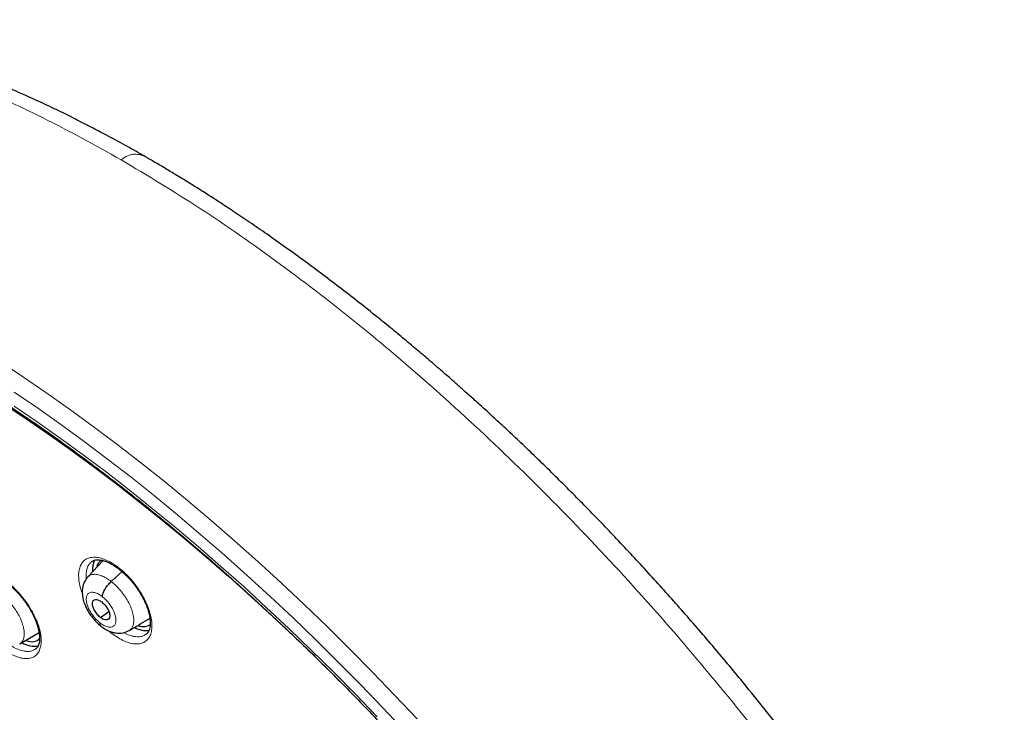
# Model space of a CAD drawing. Header units: millimetres. Extents: x 8 to 2427, y 12 to 2587.
# Tile 61 of 154: x 2249 to 2285, y 875 to 901. Entities that reach past the tile are written whole.
import ezdxf

# ---------------------------------------------------------------- set-up
doc = ezdxf.new("R2010")
doc.units = ezdxf.units.MM

msp = doc.modelspace()

# ---------------------------------------------------------------- linework, layer by layer
at = {"color": 7, "linetype": 'Continuous', "lineweight": 30}
for p, q in [((2251.63, 880.693), (2251.052, 880.082)), ((2251.93, 879.911), (2252.338, 880.28)), ((2251.525, 878.565), (2251.839, 878.783)), ((2248.503, 877.57), (2249.226, 878.002)), ((2252.599, 878.072), (2252.589, 878.064))]:
    msp.add_line(p, q, dxfattribs=at)
at = {"color": 252, "linetype": 'Continuous', "lineweight": 0, "flags": 128}
for points in [[(2247.721, 888.181), (2248.603, 887.599), (2249.486, 886.996), (2250.371, 886.371), (2251.256, 885.725), (2252.142, 885.059), (2253.027, 884.373), (2253.911, 883.667), (2254.793, 882.942), (2255.673, 882.199), (2256.55, 881.437), (2257.423, 880.658), (2258.293, 879.861), (2259.158, 879.049), (2260.017, 878.22), (2260.871, 877.376), (2261.718, 876.517), (2262.558, 875.644), (2263.39, 874.757)], [(2262.932, 874.297), (2262.108, 875.175), (2261.276, 876.039), (2260.437, 876.89), (2259.592, 877.726), (2258.741, 878.546), (2257.885, 879.351), (2257.024, 880.139), (2256.159, 880.911), (2255.291, 881.665), (2254.42, 882.401), (2253.546, 883.119), (2252.671, 883.818), (2251.794, 884.497), (2250.918, 885.157), (2250.041, 885.796), (2249.165, 886.415), (2248.29, 887.012)], [(2248.299, 886.481), (2249.159, 885.893), (2250.021, 885.285), (2250.884, 884.655), (2251.747, 884.006), (2252.609, 883.338), (2253.47, 882.65), (2254.33, 881.944), (2255.187, 881.219), (2256.042, 880.477), (2256.893, 879.718), (2257.74, 878.942), (2258.583, 878.15), (2259.42, 877.342), (2260.252, 876.52), (2261.077, 875.683), (2261.896, 874.832)]]:
    msp.add_lwpolyline(points, dxfattribs=at)
at = {"color": 7, "linetype": 'Continuous', "lineweight": 30, "flags": 128}
msp.add_lwpolyline([(2247.876, 886.591), (2248.721, 886.031), (2249.567, 885.45), (2250.414, 884.848), (2251.262, 884.227), (2252.11, 883.585), (2252.958, 882.925), (2253.804, 882.246), (2254.648, 881.549), (2255.491, 880.834), (2256.33, 880.102), (2257.166, 879.353), (2257.998, 878.587), (2258.825, 877.806), (2259.647, 877.01), (2260.464, 876.2), (2260.568, 876.095)], dxfattribs=at)
at = {"color": 7, "linetype": 'Continuous', "lineweight": 30}
for centre, radius, start, end in [((2251.944, 880.388), 0.718, 152.6792, 188.454), ((2253.239, 878.964), 0.889, 241.2724, 277.2474), ((2249.039, 878.344), 0.856, 238.2938, 280.9353)]:
    msp.add_arc(centre, radius, start, end, dxfattribs=at)
for centre, major_axis, ratio, start_param, end_param in [((2252.451, 879.482), (-0.942, 1.184), 0.458614, 6.15385, 6.642172), ((2252.451, 879.482), (-0.942, 1.184), 0.458614, 2.544986, 3.152686), ((2248.266, 878.906), (-0.937, 1.176), 0.457363, 2.536206, 3.230133)]:
    msp.add_ellipse(centre, major_axis=major_axis, ratio=ratio, start_param=start_param, end_param=end_param, dxfattribs=at)
for points, knots in [([(2253.246, 895.81), (2253.169, 895.854), (2252.98, 895.964), (2252.683, 896.131), (2252.351, 896.317), (2252.015, 896.5), (2251.599, 896.724), (2251.096, 896.988), (2250.502, 897.29), (2249.865, 897.603), (2249.181, 897.925), (2248.448, 898.255), (2247.681, 898.583), (2246.882, 898.905), (2246.212, 899.158), (2245.699, 899.341), (2245.371, 899.454), (2245.102, 899.545), (2244.899, 899.611), (2244.756, 899.658), (2244.649, 899.692), (2244.538, 899.727), (2244.394, 899.772), (2244.206, 899.829), (2243.979, 899.897), (2243.727, 899.969), (2243.466, 900.042), (2243.205, 900.113), (2242.943, 900.181), (2242.614, 900.264), (2242.217, 900.358), (2241.755, 900.46), (2241.3, 900.552), (2240.852, 900.634), (2240.414, 900.706), (2239.991, 900.768), (2239.633, 900.814), (2239.347, 900.847), (2239.132, 900.869), (2238.932, 900.888), (2238.726, 900.905), (2238.494, 900.923), (2238.229, 900.939), (2237.758, 900.962), (2237.1, 900.975), (2236.45, 900.957), (2235.998, 900.93), (2235.75, 900.911), (2235.548, 900.892), (2235.372, 900.874), (2235.179, 900.852), (2234.943, 900.822), (2234.658, 900.78), (2234.315, 900.722), (2233.918, 900.644), (2233.468, 900.539), (2232.996, 900.411), (2232.573, 900.277), (2232.222, 900.152), (2231.96, 900.051), (2231.733, 899.958), (2231.524, 899.866), (2231.29, 899.758), (2231.017, 899.624), (2230.702, 899.456), (2230.374, 899.266), (2230.04, 899.055), (2229.707, 898.828), (2229.386, 898.593), (2229.175, 898.422), (2229.074, 898.34)], [0, 0, 0, 0, 0.007821, 0.019384, 0.030499, 0.042019, 0.053944, 0.073502, 0.094063, 0.115645, 0.140047, 0.165802, 0.192913, 0.221379, 0.251191, 0.265144, 0.277032, 0.286853, 0.294608, 0.29925, 0.302622, 0.306315, 0.311556, 0.318499, 0.327054, 0.336718, 0.346438, 0.356181, 0.365946, 0.375735, 0.393268, 0.410856, 0.428297, 0.445533, 0.462562, 0.479383, 0.495126, 0.504907, 0.513486, 0.520923, 0.528953, 0.538364, 0.549154, 0.56132, 0.596398, 0.631233, 0.643984, 0.654739, 0.663503, 0.670545, 0.678061, 0.689362, 0.702313, 0.716911, 0.736683, 0.758043, 0.780924, 0.805329, 0.820662, 0.834242, 0.846029, 0.856767, 0.868538, 0.88488, 0.903037, 0.923013, 0.943296, 0.963363, 0.98225, 1, 1, 1, 1]), ([(2288.05, 824.676), (2288.127, 824.736), (2288.278, 824.854), (2288.481, 825.021), (2288.661, 825.175), (2288.818, 825.314), (2288.964, 825.447), (2289.097, 825.573), (2289.223, 825.696), (2289.345, 825.818), (2289.474, 825.951), (2289.606, 826.092), (2289.734, 826.233), (2289.849, 826.364), (2289.951, 826.484), (2290.068, 826.624), (2290.199, 826.787), (2290.346, 826.978), (2290.489, 827.173), (2290.631, 827.373), (2290.77, 827.579), (2290.905, 827.789), (2291.037, 828.003), (2291.166, 828.222), (2291.297, 828.456), (2291.436, 828.717), (2291.585, 829.013), (2291.744, 829.351), (2291.901, 829.715), (2292.049, 830.084), (2292.177, 830.434), (2292.278, 830.73), (2292.356, 830.972), (2292.412, 831.158), (2292.46, 831.321), (2292.504, 831.478), (2292.555, 831.666), (2292.618, 831.91), (2292.692, 832.219), (2292.78, 832.626), (2292.874, 833.122), (2292.966, 833.696), (2293.042, 834.288), (2293.096, 834.828), (2293.132, 835.31), (2293.157, 835.73), (2293.173, 836.143), (2293.182, 836.529), (2293.185, 836.868), (2293.185, 837.138), (2293.182, 837.345), (2293.18, 837.497), (2293.177, 837.636), (2293.173, 837.782), (2293.167, 837.955), (2293.158, 838.189), (2293.143, 838.494), (2293.12, 838.875), (2293.089, 839.291), (2293.046, 839.794), (2292.987, 840.358), (2292.914, 840.955), (2292.839, 841.5), (2292.763, 841.994), (2292.686, 842.464), (2292.591, 842.999), (2292.469, 843.633), (2292.31, 844.393), (2292.12, 845.221), (2291.897, 846.118), (2291.646, 847.048), (2291.367, 848.006), (2291.061, 848.987), (2290.716, 850.028), (2290.356, 851.043), (2289.993, 852.013), (2289.644, 852.908), (2289.287, 853.782), (2288.881, 854.741), (2288.425, 855.774), (2287.92, 856.87), (2287.424, 857.903), (2286.942, 858.871), (2286.491, 859.749), (2286.072, 860.541), (2285.689, 861.25), (2285.327, 861.905), (2284.975, 862.531), (2284.613, 863.161), (2284.223, 863.827), (2283.786, 864.56), (2283.296, 865.364), (2282.748, 866.24), (2282.156, 867.165), (2281.517, 868.138), (2280.851, 869.125), (2280.161, 870.121), (2279.45, 871.122), (2278.701, 872.148), (2277.926, 873.183), (2277.134, 874.211), (2276.331, 875.228), (2275.415, 876.358), (2274.381, 877.594), (2273.226, 878.929), (2272.054, 880.236), (2270.886, 881.493), (2269.725, 882.699), (2268.574, 883.856), (2267.624, 884.779), (2266.896, 885.468), (2266.409, 885.922), (2265.967, 886.328), (2265.572, 886.687), (2265.223, 887), (2264.921, 887.268), (2264.666, 887.493), (2264.459, 887.674), (2264.298, 887.814), (2264.191, 887.907), (2264.107, 887.979), (2264.016, 888.058), (2263.88, 888.175), (2263.699, 888.33), (2263.482, 888.514), (2263.24, 888.717), (2262.898, 889.003), (2262.443, 889.379), (2261.863, 889.851), (2261.228, 890.356), (2260.554, 890.881), (2259.871, 891.4), (2259.172, 891.92), (2258.474, 892.427), (2257.783, 892.915), (2257.139, 893.359), (2256.543, 893.761), (2255.984, 894.129), (2255.449, 894.473), (2254.928, 894.802), (2254.452, 895.095), (2254.018, 895.357), (2253.629, 895.588), (2253.372, 895.737), (2253.246, 895.81)], [0, 0, 0, 0, 0.004217, 0.008284, 0.012222, 0.015958, 0.01932, 0.022303, 0.025139, 0.027883, 0.031143, 0.034732, 0.038073, 0.041127, 0.043894, 0.046373, 0.050715, 0.054906, 0.059201, 0.0636, 0.068057, 0.072537, 0.07702, 0.081477, 0.086091, 0.091338, 0.09724, 0.103711, 0.111091, 0.117983, 0.124387, 0.130251, 0.133986, 0.137258, 0.140065, 0.142547, 0.145406, 0.149865, 0.155135, 0.161218, 0.17036, 0.179656, 0.189007, 0.198414, 0.204715, 0.211041, 0.217366, 0.223116, 0.228044, 0.232152, 0.234803, 0.236946, 0.238693, 0.240738, 0.243203, 0.246088, 0.250688, 0.256067, 0.262071, 0.267955, 0.27676, 0.285026, 0.291949, 0.298442, 0.304505, 0.31033, 0.319235, 0.32889, 0.339294, 0.350445, 0.362341, 0.373565, 0.385378, 0.397777, 0.410764, 0.421374, 0.431885, 0.442021, 0.451783, 0.465081, 0.47762, 0.4894, 0.500423, 0.51069, 0.519368, 0.527422, 0.534852, 0.541716, 0.548808, 0.556382, 0.564437, 0.573854, 0.583853, 0.594433, 0.605593, 0.617333, 0.628507, 0.64016, 0.652283, 0.664542, 0.676776, 0.688985, 0.701169, 0.717883, 0.734551, 0.751176, 0.767759, 0.783481, 0.799167, 0.814819, 0.821947, 0.828453, 0.834332, 0.839584, 0.844209, 0.848206, 0.851574, 0.854314, 0.856426, 0.857908, 0.858562, 0.859727, 0.86151, 0.863912, 0.866858, 0.870031, 0.873396, 0.88028, 0.88785, 0.896108, 0.905054, 0.914095, 0.922694, 0.932262, 0.941216, 0.949553, 0.957275, 0.964407, 0.97131, 0.978091, 0.98475, 0.989898, 0.995058, 1, 1, 1, 1]), ([(2244.982, 888.435), (2245.104, 888.364), (2245.46, 888.158), (2246.05, 887.805), (2246.754, 887.37), (2247.46, 886.921), (2248.168, 886.456), (2248.877, 885.977), (2249.588, 885.483), (2250.3, 884.975), (2251.012, 884.452), (2251.724, 883.916), (2252.437, 883.367), (2253.149, 882.803), (2253.86, 882.227), (2254.57, 881.638), (2255.278, 881.037), (2255.985, 880.423), (2256.689, 879.798), (2257.391, 879.161), (2258.09, 878.512), (2258.785, 877.853), (2259.478, 877.183), (2260.166, 876.502), (2260.85, 875.812), (2261.529, 875.111), (2262.203, 874.402), (2262.873, 873.683), (2263.536, 872.956), (2264.194, 872.22), (2264.846, 871.477), (2265.491, 870.726), (2266.129, 869.967), (2266.76, 869.202), (2267.384, 868.43), (2268, 867.652), (2268.608, 866.869), (2269.207, 866.079), (2269.798, 865.285), (2270.38, 864.487), (2270.953, 863.684), (2271.517, 862.877), (2272.071, 862.067), (2272.614, 861.253), (2273.148, 860.437), (2273.671, 859.619), (2274.183, 858.799), (2274.684, 857.977), (2275.174, 857.155), (2275.652, 856.331), (2276.119, 855.508), (2276.574, 854.684), (2277.016, 853.861), (2277.446, 853.039), (2277.864, 852.219), (2278.269, 851.4), (2278.661, 850.583), (2279.04, 849.768), (2279.405, 848.957), (2279.757, 848.149), (2280.095, 847.344), (2280.42, 846.544), (2280.73, 845.748), (2281.027, 844.957), (2281.309, 844.172), (2281.576, 843.392), (2281.83, 842.618), (2282.068, 841.85), (2282.292, 841.089), (2282.501, 840.336), (2282.695, 839.59), (2282.874, 838.852), (2283.038, 838.122), (2283.187, 837.401), (2283.321, 836.689), (2283.439, 835.986), (2283.543, 835.293), (2283.631, 834.61), (2283.703, 833.937), (2283.76, 833.275), (2283.802, 832.624), (2283.829, 831.984), (2283.84, 831.356), (2283.836, 830.74), (2283.817, 830.136), (2283.782, 829.544), (2283.733, 828.966), (2283.668, 828.4), (2283.588, 827.847), (2283.492, 827.308), (2283.382, 826.783), (2283.257, 826.271), (2283.118, 825.774), (2282.963, 825.291), (2282.794, 824.823), (2282.61, 824.369), (2282.411, 823.929), (2282.198, 823.505), (2281.97, 823.096), (2281.727, 822.703), (2281.471, 822.324), (2281.199, 821.962), (2280.914, 821.615), (2280.614, 821.284), (2280.329, 820.996), (2280.138, 820.825), (2280.057, 820.753)], [0, 0, 0, 0, 0.005089, 0.014752, 0.024417, 0.034083, 0.043751, 0.053419, 0.063089, 0.07276, 0.082433, 0.092106, 0.10178, 0.111456, 0.121132, 0.130809, 0.140487, 0.150166, 0.159845, 0.169525, 0.179206, 0.188888, 0.19857, 0.208252, 0.217935, 0.227618, 0.237302, 0.246986, 0.25667, 0.266355, 0.27604, 0.285725, 0.29541, 0.305095, 0.31478, 0.324465, 0.33415, 0.343836, 0.353521, 0.363206, 0.37289, 0.382575, 0.392259, 0.401943, 0.411627, 0.42131, 0.430993, 0.440675, 0.450357, 0.460038, 0.469719, 0.479399, 0.489078, 0.498757, 0.508435, 0.518112, 0.527788, 0.537463, 0.547137, 0.556811, 0.566483, 0.576154, 0.585823, 0.595492, 0.605159, 0.614825, 0.624489, 0.634152, 0.643814, 0.653473, 0.663132, 0.672789, 0.682444, 0.692097, 0.701749, 0.7114, 0.721049, 0.730697, 0.740343, 0.749989, 0.759634, 0.769278, 0.778922, 0.788566, 0.79821, 0.807856, 0.817503, 0.827153, 0.836806, 0.846464, 0.856127, 0.865797, 0.875475, 0.885163, 0.894862, 0.904574, 0.9143, 0.924042, 0.933801, 0.943578, 0.953373, 0.963187, 0.97302, 0.982868, 0.992731, 1, 1, 1, 1]), ([(2251.196, 880.655), (2251.214, 880.668), (2251.25, 880.693), (2251.315, 880.715), (2251.395, 880.726), (2251.489, 880.724), (2251.595, 880.706), (2251.711, 880.671), (2251.835, 880.619), (2251.963, 880.552), (2252.097, 880.469), (2252.232, 880.37), (2252.367, 880.257), (2252.501, 880.132), (2252.631, 879.994), (2252.755, 879.848), (2252.873, 879.693), (2252.981, 879.534), (2253.078, 879.371), (2253.164, 879.207), (2253.238, 879.044), (2253.298, 878.884), (2253.343, 878.73), (2253.375, 878.585), (2253.392, 878.45), (2253.396, 878.328), (2253.386, 878.219), (2253.366, 878.127), (2253.335, 878.05), (2253.296, 877.988), (2253.265, 877.959), (2253.249, 877.945)], [0, 0, 0, 0, 0.03689, 0.072335, 0.105518, 0.140859, 0.175419, 0.209396, 0.242754, 0.276744, 0.31093, 0.344929, 0.379455, 0.414014, 0.448555, 0.483428, 0.518323, 0.553105, 0.587729, 0.622377, 0.657242, 0.691597, 0.725837, 0.760313, 0.79409, 0.8276, 0.861596, 0.895105, 0.928548, 0.964262, 1, 1, 1, 1]), ([(2247.064, 880.109), (2247.081, 880.122), (2247.115, 880.146), (2247.178, 880.166), (2247.255, 880.177), (2247.347, 880.173), (2247.452, 880.154), (2247.566, 880.118), (2247.688, 880.066), (2247.815, 879.998), (2247.947, 879.914), (2248.081, 879.814), (2248.216, 879.701), (2248.348, 879.575), (2248.478, 879.437), (2248.602, 879.29), (2248.719, 879.135), (2248.827, 878.975), (2248.925, 878.812), (2249.011, 878.647), (2249.085, 878.484), (2249.146, 878.325), (2249.192, 878.171), (2249.225, 878.026), (2249.243, 877.892), (2249.248, 877.77), (2249.239, 877.662), (2249.22, 877.57), (2249.191, 877.496), (2249.154, 877.434), (2249.123, 877.406), (2249.108, 877.392)], [0, 0, 0, 0, 0.03731, 0.072667, 0.105649, 0.140785, 0.175186, 0.209113, 0.242338, 0.276254, 0.310402, 0.344398, 0.378902, 0.413463, 0.448015, 0.482883, 0.517785, 0.552588, 0.587234, 0.621883, 0.656743, 0.691114, 0.72534, 0.759789, 0.793554, 0.827007, 0.86091, 0.894316, 0.927578, 0.963062, 1, 1, 1, 1]), ([(2251.051, 880.081), (2251.011, 880.032), (2250.936, 879.94), (2250.876, 879.783), (2250.849, 879.646), (2250.842, 879.525), (2250.848, 879.42), (2250.862, 879.32), (2250.882, 879.228), (2250.91, 879.13), (2250.952, 879.013), (2251.016, 878.875), (2251.107, 878.72), (2251.221, 878.559), (2251.369, 878.386), (2251.485, 878.288), (2251.546, 878.237)], [0, 0, 0, 0, 0.097508, 0.180035, 0.247782, 0.301448, 0.355422, 0.403926, 0.449312, 0.492257, 0.548945, 0.62785, 0.701734, 0.788303, 0.887587, 1, 1, 1, 1]), ([(2251.594, 879.345), (2251.602, 879.388), (2251.619, 879.473), (2251.696, 879.629), (2251.803, 879.784), (2251.888, 879.868), (2251.93, 879.911)], [0, 0, 0, 0, 0.248349, 0.4994241, 0.7505496, 1, 1, 1, 1]), ([(2251.525, 878.565), (2251.504, 878.583), (2251.462, 878.618), (2251.382, 878.706), (2251.297, 878.83), (2251.232, 878.983), (2251.217, 879.115), (2251.252, 879.208), (2251.334, 879.246), (2251.428, 879.229), (2251.512, 879.19), (2251.555, 879.159), (2251.576, 879.143)], [0, 0, 0, 0, 0.062835, 0.125528, 0.250808, 0.375516, 0.5, 0.624483, 0.749191, 0.874472, 0.937165, 1, 1, 1, 1]), ([(2251.576, 879.143), (2251.597, 879.125), (2251.64, 879.09), (2251.719, 879.002), (2251.804, 878.878), (2251.87, 878.726), (2251.885, 878.593), (2251.85, 878.5), (2251.768, 878.462), (2251.673, 878.479), (2251.59, 878.518), (2251.547, 878.549), (2251.525, 878.565)], [0, 0, 0, 0, 0.062835, 0.125528, 0.250809, 0.375518, 0.500002, 0.624485, 0.749193, 0.874473, 0.937165, 1, 1, 1, 1]), ([(2251.508, 878.363), (2251.507, 878.326), (2251.507, 878.27), (2251.539, 878.251), (2251.55, 878.244)], [0, 0, 0, 0, 0.659724, 1, 1, 1, 1]), ([(2251.545, 878.237), (2251.59, 878.204), (2251.68, 878.138), (2251.821, 878.063), (2251.963, 878.009), (2252.147, 877.968), (2252.368, 877.965), (2252.523, 878.037), (2252.597, 878.071)], [0, 0, 0, 0, 0.134529, 0.266874, 0.397178, 0.525105, 0.770819, 1, 1, 1, 1]), ([(2252.601, 878.069), (2252.749, 878.157), (2253.012, 878.314), (2253.268, 878.467), (2253.379, 878.534)], [0, 0, 0, 0, 0.564314, 1, 1, 1, 1])]:
    msp.add_open_spline(points, degree=3, knots=knots, dxfattribs=at)
at = {"color": 252, "linetype": 'Continuous', "lineweight": 0}
for points, knots in [([(2252.301, 895.719), (2251.322, 896.262), (2249.363, 897.346), (2246.511, 898.622), (2243.751, 899.627), (2241.108, 900.328), (2238.603, 900.728), (2236.255, 900.821), (2234.081, 900.608), (2232.106, 900.082), (2230.428, 899.336), (2229.52, 898.631), (2229.115, 898.315)], [0, 0, 0, 0, 0.1019545, 0.2039091, 0.3058636, 0.4078182, 0.5097727, 0.6117272, 0.7136818, 0.8156363, 0.9175908, 1, 1, 1, 1]), ([(2253.245, 895.809), (2253.238, 895.814), (2253.18, 895.852), (2253.056, 895.899), (2252.889, 895.93), (2252.728, 895.923), (2252.587, 895.888), (2252.442, 895.823), (2252.349, 895.754), (2252.301, 895.718)], [0, 0, 0, 0, 0.029493, 0.239015, 0.452327, 0.592382, 0.735425, 0.865172, 1, 1, 1, 1]), ([(2252.301, 895.719), (2253.29, 895.125), (2255.268, 893.938), (2258.275, 891.831), (2261.281, 889.507), (2264.268, 886.959), (2267.211, 884.213), (2270.086, 881.29), (2272.873, 878.213), (2275.548, 875.006), (2278.091, 871.693), (2280.482, 868.302), (2282.702, 864.858), (2284.734, 861.388), (2286.562, 857.919), (2288.171, 854.48), (2289.549, 851.096), (2290.686, 847.794), (2291.572, 844.6), (2292.2, 841.539), (2292.565, 838.635), (2292.666, 835.911), (2292.5, 833.387), (2292.068, 831.085), (2291.377, 829.019), (2290.423, 827.217), (2289.327, 825.759), (2288.442, 825.039), (2288.051, 824.721)], [0, 0, 0, 0, 0.038768, 0.077536, 0.116305, 0.155073, 0.193841, 0.232609, 0.271377, 0.310146, 0.348914, 0.387682, 0.42645, 0.465219, 0.503987, 0.542755, 0.581523, 0.620291, 0.65906, 0.697828, 0.736596, 0.775364, 0.814132, 0.852901, 0.891669, 0.930437, 0.969205, 1, 1, 1, 1]), ([(2250.847, 879.476), (2250.835, 879.504), (2250.787, 879.624), (2250.738, 879.825), (2250.705, 880.07), (2250.712, 880.289), (2250.758, 880.478), (2250.842, 880.63), (2250.961, 880.741), (2251.112, 880.808), (2251.291, 880.829), (2251.492, 880.804), (2251.71, 880.733), (2251.938, 880.619), (2252.171, 880.463), (2252.4, 880.273), (2252.621, 880.051), (2252.843, 879.787), (2253.04, 879.5), (2253.203, 879.204), (2253.322, 878.929), (2253.406, 878.662), (2253.453, 878.41), (2253.461, 878.181), (2253.43, 877.98), (2253.359, 877.814), (2253.253, 877.686), (2253.113, 877.603), (2252.945, 877.564), (2252.751, 877.572), (2252.539, 877.626), (2252.313, 877.724), (2252.083, 877.867), (2251.922, 877.982), (2251.844, 878.056), (2251.84, 878.059)], [0, 0, 0, 0, 0.0100639, 0.0416706, 0.0733307, 0.1049909, 0.136685, 0.168379, 0.2000723, 0.2317654, 0.2634236, 0.2950815, 0.3266855, 0.3582894, 0.3898441, 0.4213988, 0.4529308, 0.4844629, 0.5236369, 0.5552768, 0.5869169, 0.6185549, 0.6501931, 0.6818669, 0.7135407, 0.7452386, 0.7769364, 0.808622, 0.8403073, 0.8719495, 0.9035915, 0.9351784, 0.9667653, 0.9983093, 1, 1, 1, 1]), ([(2251.199, 880.653), (2251.171, 880.63), (2251.106, 880.576), (2251.038, 880.448), (2250.997, 880.279), (2250.985, 880.13), (2250.998, 880.035), (2251.001, 880.012)], [0, 0, 0, 0, 0.184526, 0.428616, 0.679781, 0.92362, 1, 1, 1, 1]), ([(2246.775, 878.807), (2246.744, 878.882), (2246.676, 879.047), (2246.612, 879.293), (2246.579, 879.535), (2246.585, 879.753), (2246.63, 879.939), (2246.712, 880.088), (2246.83, 880.196), (2246.979, 880.261), (2247.155, 880.278), (2247.354, 880.251), (2247.57, 880.176), (2247.796, 880.06), (2248.026, 879.902), (2248.254, 879.71), (2248.473, 879.487), (2248.694, 879.22), (2248.89, 878.933), (2249.052, 878.636), (2249.172, 878.362), (2249.256, 878.096), (2249.303, 877.846), (2249.311, 877.618), (2249.281, 877.419), (2249.212, 877.256), (2249.108, 877.131), (2248.97, 877.051), (2248.804, 877.015), (2248.612, 877.026), (2248.403, 877.082), (2248.18, 877.184), (2247.95, 877.327), (2247.745, 877.484), (2247.623, 877.604), (2247.574, 877.652)], [0, 0, 0, 0, 0.025188, 0.055741, 0.086328, 0.116916, 0.147516, 0.178117, 0.208704, 0.239292, 0.269845, 0.300398, 0.330911, 0.361424, 0.391909, 0.422394, 0.452874, 0.483355, 0.521278, 0.551853, 0.582428, 0.613001, 0.643575, 0.674169, 0.704763, 0.735363, 0.765962, 0.79654, 0.827118, 0.857659, 0.888199, 0.918702, 0.949204, 0.979684, 1, 1, 1, 1]), ([(2251.054, 880.08), (2251.08, 880.104), (2251.137, 880.155), (2251.259, 880.185), (2251.407, 880.178), (2251.572, 880.128), (2251.749, 880.043), (2251.87, 879.955), (2251.93, 879.911)], [0, 0, 0, 0, 0.1487661, 0.3189418, 0.4891399, 0.6593979, 0.8295818, 1, 1, 1, 1]), ([(2251.93, 879.911), (2251.99, 879.861), (2252.109, 879.762), (2252.277, 879.578), (2252.43, 879.379), (2252.561, 879.169), (2252.664, 878.956), (2252.737, 878.749), (2252.774, 878.556), (2252.777, 878.384), (2252.746, 878.24), (2252.688, 878.13), (2252.627, 878.09), (2252.599, 878.072)], [0, 0, 0, 0, 0.092726, 0.185324, 0.277962, 0.370568, 0.463162, 0.555677, 0.648144, 0.740733, 0.833321, 0.925788, 1, 1, 1, 1]), ([(2247.688, 879.515), (2247.748, 879.474), (2247.868, 879.391), (2248.044, 879.226), (2248.209, 879.04), (2248.357, 878.837), (2248.482, 878.626), (2248.579, 878.413), (2248.644, 878.209), (2248.675, 878.019), (2248.673, 877.851), (2248.635, 877.713), (2248.577, 877.618), (2248.52, 877.587), (2248.5, 877.575)], [0, 0, 0, 0, 0.08649, 0.172862, 0.259271, 0.34565, 0.432017, 0.518312, 0.604561, 0.690923, 0.777286, 0.863535, 0.94983, 1, 1, 1, 1]), ([(2251.508, 878.363), (2251.46, 878.404), (2251.363, 878.486), (2251.232, 878.644), (2251.123, 878.813), (2251.043, 878.985), (2250.998, 879.149), (2250.99, 879.292), (2251.02, 879.406), (2251.087, 879.482), (2251.185, 879.515), (2251.308, 879.503), (2251.448, 879.449), (2251.545, 879.38), (2251.594, 879.345)], [0, 0, 0, 0, 0.083335, 0.166669, 0.250002, 0.333334, 0.416665, 0.499999, 0.58333, 0.66666, 0.749995, 0.83333, 0.916665, 1, 1, 1, 1]), ([(2251.594, 879.345), (2251.642, 879.304), (2251.738, 879.222), (2251.869, 879.065), (2251.979, 878.895), (2252.059, 878.723), (2252.104, 878.559), (2252.112, 878.416), (2252.082, 878.303), (2252.015, 878.227), (2251.917, 878.193), (2251.794, 878.205), (2251.654, 878.259), (2251.556, 878.329), (2251.508, 878.363)], [0, 0, 0, 0, 0.083335, 0.166671, 0.250005, 0.333339, 0.416671, 0.500003, 0.583331, 0.666664, 0.749998, 0.833331, 0.916665, 1, 1, 1, 1]), ([(2252.398, 877.996), (2252.404, 877.992), (2252.48, 877.946), (2252.619, 877.892), (2252.811, 877.841), (2252.984, 877.836), (2253.135, 877.867), (2253.212, 877.921), (2253.249, 877.947)], [0, 0, 0, 0, 0.017137, 0.218904, 0.415327, 0.617471, 0.814195, 1, 1, 1, 1]), ([(2248.22, 877.484), (2248.242, 877.47), (2248.332, 877.412), (2248.487, 877.347), (2248.675, 877.295), (2248.846, 877.287), (2248.995, 877.316), (2249.071, 877.368), (2249.108, 877.394)], [0, 0, 0, 0, 0.061852, 0.251635, 0.441665, 0.631697, 0.821983, 1, 1, 1, 1])]:
    msp.add_open_spline(points, degree=3, knots=knots, dxfattribs=at)

doc.saveas('drawing.dxf')
